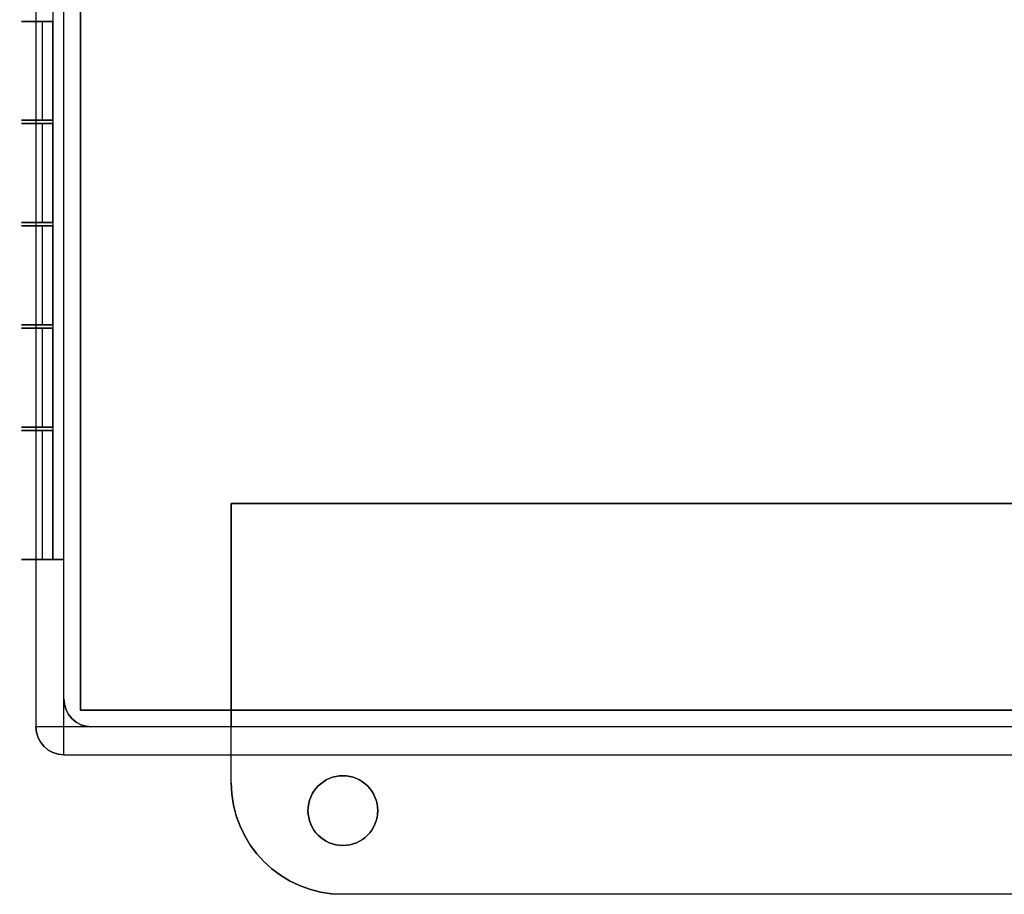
# Model space of a CAD drawing. Extents: x -4.4 to 4.4, y -6.1 to 5.8.
# Tile 1 of 157: x -4.4 to 0, y -5.8 to -1.8. Entities that reach past the tile are written whole.
import ezdxf

# ---------------------------------------------------------------- set-up
doc = ezdxf.new("R2010")
doc.units = 0
doc.layers.get('0').update_dxf_attribs({"linetype": 'CONTINUOUS'})

# ---------------------------------------------------------------- blocks, each defined once
blk = doc.blocks.new('*U1')
for p, q in [((-4.375, 5, 5.125), (-4.375, -5, 5.125)), ((-4.25, -5, 5.25), (-4.25, 5, 5.25)), ((-4.25, -5, 5.25), (-4.25, 5, 5.25)), ((-4.175, 4.925, 0.075), (-4.175, -4.925, 0.075)), ((-4.345, -2.2828, 4.69), (-4.345, -1.8397, 4.69)), ((-4.345, -2.2828, 4.69), (-4.345, -1.8397, 4.69)), ((-4.3, -1.8397, 4.5113), (-4.3, -2.2828, 4.5113)), ((-4.3, -2.2828, 4.6787), (-4.3, -1.8397, 4.6787)), ((-4.345, -2.7408, 4.69), (-4.345, -2.2978, 4.69)), ((-4.345, -2.7408, 4.69), (-4.345, -2.2978, 4.69)), ((-4.3, -2.2978, 4.5113), (-4.3, -2.7408, 4.5113)), ((-4.3, -2.7408, 4.6787), (-4.3, -2.2978, 4.6787)), ((-4.345, -3.1989, 4.69), (-4.345, -2.7558, 4.69)), ((-4.345, -3.1989, 4.69), (-4.345, -2.7558, 4.69)), ((-4.3, -2.7558, 4.5113), (-4.3, -3.1989, 4.5113)), ((-4.3, -3.1989, 4.6787), (-4.3, -2.7558, 4.6787)), ((-4.345, -3.6569, 4.69), (-4.345, -3.2139, 4.69)), ((-4.345, -3.6569, 4.69), (-4.345, -3.2139, 4.69)), ((-4.3, -3.2139, 4.5113), (-4.3, -3.6569, 4.5113)), ((-4.3, -3.6569, 4.6787), (-4.3, -3.2139, 4.6787)), ((-4.345, -4.25, 4.69), (-4.345, -3.6719, 4.69)), ((-4.345, -4.25, 4.69), (-4.345, -3.6719, 4.69)), ((-4.3, -3.6719, 4.5113), (-4.3, -4.25, 4.5113)), ((-4.3, -4.25, 4.6787), (-4.3, -3.6719, 4.6787)), ((-4.25, -4.875, 4.69), (-4.25, -4.875)), ((-4.175, -4.925, 0.075), (4.175, -4.925, 0.075)), ((-4.375, -5, 5.125), (-4.375, -5, 4.69)), ((4.25, -5, 5.25), (-4.25, -5, 5.25)), ((4.25, -5, 5.25), (-4.25, -5, 5.25)), ((-4.125, -5), (-4.125, -5, 4.69)), ((-3.5, -5.25), (-3.5, -5)), ((3.5, -5), (-3.5, -5)), ((-4.25, -5.125, 5.125), (4.25, -5.125, 5.125)), ((-4.25, -5.125, 4.69), (-4.25, -5.125, 5.125)), ((-3.5, -5.25), (-3.5, -5.25, -0.075)), ((-3, -5.75, -0.075), (-3, -5.75)), ((3, -5.75), (-3, -5.75))]:
    blk.add_line(p, q)
at = {"extrusion": (0, 0, -1)}
for p, q in [((-4.375, 5, 4.69), (-4.375, -5, 4.69)), ((-4.175, -4.925, 4.69), (-4.175, 4.925, 4.69)), ((-4.25, -4.875), (-4.25, 4.875)), ((-4.3, 4.25, 4.69), (-4.3, -4.25, 4.69)), ((-4.3, 4.25, 4.09), (-4.3, -4.25, 4.09)), ((-4.25, -4.25, 4.09), (-4.25, 4.25, 4.09)), ((-4.345, -2.2828, 4.69), (-4.345, -1.8397, 4.69)), ((-4.345, -2.2828, 4.69), (-4.345, -1.8397, 4.69)), ((-4.345, -2.7408, 4.69), (-4.345, -2.2978, 4.69)), ((-4.345, -2.7408, 4.69), (-4.345, -2.2978, 4.69)), ((-4.345, -3.1989, 4.69), (-4.345, -2.7558, 4.69)), ((-4.345, -3.1989, 4.69), (-4.345, -2.7558, 4.69)), ((-4.345, -3.6569, 4.69), (-4.345, -3.2139, 4.69)), ((-4.345, -3.6569, 4.69), (-4.345, -3.2139, 4.69)), ((-4.345, -4.25, 4.69), (-4.345, -3.6719, 4.69)), ((-4.345, -4.25, 4.69), (-4.345, -3.6719, 4.69)), ((-3.5, -4), (-3.5, -5)), ((3.5, -4), (-3.5, -4)), ((-3.5, -5.25, -0.075), (-3.5, -4, -0.075)), ((-3.5, -4, -0.075), (3.5, -4, -0.075)), ((-4.3, -4.25, 4.69), (-4.25, -4.25, 4.69)), ((-4.25, -4.25, 4.09), (-4.3, -4.25, 4.09)), ((-4.25, -4.875, 4.69), (-4.25, -4.25, 4.69)), ((4.175, -4.925, 4.69), (-4.175, -4.925, 4.69)), ((-3.5, -5), (-4.125, -5)), ((4.125, -5, 4.69), (-4.125, -5, 4.69)), ((-4.25, -5.125, 4.69), (4.25, -5.125, 4.69)), ((3, -5.75, -0.075), (-3, -5.75, -0.075))]:
    blk.add_line(p, q, dxfattribs=at)
at = {"extrusion": (-1, 0, 0)}
for p, q in [((-4.375, 5, 4.69), (-4.375, -5, 4.69)), ((-4.375, 5, 5.125), (-4.375, -5, 5.125)), ((-4.25, -4.875), (-4.25, 4.875)), ((-4.3, 4.25, 4.69), (-4.3, -4.25, 4.69)), ((-4.3, 4.25, 4.09), (-4.3, -4.25, 4.09)), ((-4.25, -4.25, 4.09), (-4.25, 4.25, 4.09)), ((-4.3, -1.8397, 4.5113), (-4.3, -2.2828, 4.5113)), ((-4.3, -1.8397, 4.6787), (-4.3, -1.8397, 4.5113)), ((-4.3, -2.2828, 4.6787), (-4.3, -1.8397, 4.6787)), ((-4.3, -2.2828, 4.5113), (-4.3, -2.2828, 4.6787)), ((-4.3, -2.2978, 4.6787), (-4.3, -2.2978, 4.5113)), ((-4.3, -2.7408, 4.6787), (-4.3, -2.2978, 4.6787)), ((-4.3, -2.2978, 4.5113), (-4.3, -2.7408, 4.5113)), ((-4.3, -2.7408, 4.5113), (-4.3, -2.7408, 4.6787)), ((-4.3, -2.7558, 4.5113), (-4.3, -3.1989, 4.5113)), ((-4.3, -2.7558, 4.6787), (-4.3, -2.7558, 4.5113)), ((-4.3, -3.1989, 4.6787), (-4.3, -2.7558, 4.6787)), ((-4.3, -3.1989, 4.5113), (-4.3, -3.1989, 4.6787)), ((-4.3, -3.2139, 4.6787), (-4.3, -3.2139, 4.5113)), ((-4.3, -3.6569, 4.6787), (-4.3, -3.2139, 4.6787)), ((-4.3, -3.2139, 4.5113), (-4.3, -3.6569, 4.5113)), ((-4.3, -3.6569, 4.5113), (-4.3, -3.6569, 4.6787)), ((-4.3, -3.6719, 4.6787), (-4.3, -3.6719, 4.5113)), ((-4.3, -4.25, 4.6787), (-4.3, -3.6719, 4.6787)), ((-4.3, -3.6719, 4.5113), (-4.3, -4.25, 4.5113)), ((-3.5, -5.25, -0.075), (-3.5, -4, -0.075)), ((-3.5, -4), (-3.5, -5)), ((-3.5, -4), (-3.5, -4, -0.075)), ((-4.3, -4.25, 4.6787), (-4.3, -4.25, 4.69)), ((-4.3, -4.25, 4.09), (-4.3, -4.25, 4.5113)), ((-4.25, -4.875, 4.69), (-4.25, -4.25, 4.69)), ((-4.25, -4.25, 4.69), (-4.25, -4.25, 4.09)), ((-4.25, -4.875, 4.69), (-4.25, -4.875)), ((-4.375, -5, 5.125), (-4.375, -5, 4.69)), ((-3.5, -5.25), (-3.5, -5)), ((-3.5, -5.25), (-3.5, -5.25, -0.075))]:
    blk.add_line(p, q, dxfattribs=at)
at = {"extrusion": (1, 0, 0)}
for p, q in [((-4.175, 4.925, 0.075), (-4.175, -4.925, 0.075)), ((-4.175, -4.925, 4.69), (-4.175, 4.925, 4.69)), ((-4.175, -4.925, 4.69), (-4.175, -4.925, 0.075))]:
    blk.add_line(p, q, dxfattribs=at)
at = {"extrusion": (0, 1, 0)}
for p, q in [((-4.3, -1.8397, 4.6787), (-4.3, -1.8397, 4.5113)), ((-4.3, -2.2978, 4.6787), (-4.3, -2.2978, 4.5113)), ((-4.3, -2.7558, 4.6787), (-4.3, -2.7558, 4.5113)), ((-4.3, -3.2139, 4.6787), (-4.3, -3.2139, 4.5113)), ((-4.3, -3.6719, 4.6787), (-4.3, -3.6719, 4.5113)), ((-3.5, -4, -0.075), (3.5, -4, -0.075)), ((-3.5, -4), (-3.5, -4, -0.075)), ((3.5, -4), (-3.5, -4)), ((-4.175, -4.925, 0.075), (4.175, -4.925, 0.075)), ((-4.175, -4.925, 4.69), (-4.175, -4.925, 0.075)), ((4.175, -4.925, 4.69), (-4.175, -4.925, 4.69))]:
    blk.add_line(p, q, dxfattribs=at)
at = {"extrusion": (0, -1, 0)}
for p, q in [((-4.3, -2.2828, 4.5113), (-4.3, -2.2828, 4.6787)), ((-4.3, -2.7408, 4.5113), (-4.3, -2.7408, 4.6787)), ((-4.3, -3.1989, 4.5113), (-4.3, -3.1989, 4.6787)), ((-4.3, -3.6569, 4.5113), (-4.3, -3.6569, 4.6787)), ((-4.3, -4.25, 4.09), (-4.3, -4.25, 4.5113)), ((-4.25, -4.25, 4.09), (-4.3, -4.25, 4.09)), ((-4.3, -4.25, 4.6787), (-4.3, -4.25, 4.69)), ((-4.3, -4.25, 4.69), (-4.25, -4.25, 4.69)), ((-4.25, -4.25, 4.69), (-4.25, -4.25, 4.09)), ((4.125, -5, 4.69), (-4.125, -5, 4.69)), ((-4.125, -5), (-4.125, -5, 4.69)), ((-3.5, -5), (-4.125, -5)), ((3.5, -5), (-3.5, -5)), ((-4.25, -5.125, 5.125), (4.25, -5.125, 5.125)), ((-4.25, -5.125, 4.69), (4.25, -5.125, 4.69)), ((-4.25, -5.125, 4.69), (-4.25, -5.125, 5.125)), ((-3, -5.75, -0.075), (-3, -5.75)), ((3, -5.75, -0.075), (-3, -5.75, -0.075)), ((3, -5.75), (-3, -5.75))]:
    blk.add_line(p, q, dxfattribs=at)
for centre in [(-3, -5.375), (-3, -5.375, -0.075)]:
    blk.add_circle(centre, 0.1562)
at = {"extrusion": (0, 0, -1)}
for centre in [(3, -5.375), (3, -5.375, 0.075)]:
    blk.add_circle(centre, 0.1562, dxfattribs=at)
at = {"extrusion": (0, 1, 0)}
for centre, start, end in [((4.345, 4.595, -1.8397), 241.7263, 90), ((4.345, 4.595, -1.8397), 90, 118.2737), ((4.345, 4.595, -2.2828), 241.7263, 90), ((4.345, 4.595, -2.2828), 90, 118.2737), ((4.345, 4.595, -2.2978), 241.7263, 90), ((4.345, 4.595, -2.2978), 90, 118.2737), ((4.345, 4.595, -2.7408), 241.7263, 90), ((4.345, 4.595, -2.7558), 241.7263, 90), ((4.345, 4.595, -2.7408), 90, 118.2737), ((4.345, 4.595, -2.7558), 90, 118.2737), ((4.345, 4.595, -3.1989), 241.7263, 90), ((4.345, 4.595, -3.2139), 241.7263, 90), ((4.345, 4.595, -3.1989), 90, 118.2737), ((4.345, 4.595, -3.2139), 90, 118.2737), ((4.345, 4.595, -3.6569), 241.7263, 90), ((4.345, 4.595, -3.6569), 90, 118.2737), ((4.345, 4.595, -3.6719), 241.7263, 90), ((4.345, 4.595, -3.6719), 90, 118.2737), ((4.345, 4.595, -4.25), 241.7263, 90), ((4.345, 4.595, -4.25), 90, 118.2737)]:
    blk.add_arc(centre, 0.095, start, end, dxfattribs=at)
at = {"extrusion": (0, -1, 0)}
for centre, radius, start, end in [((-4.345, 4.595, 1.8397), 0.095, 90, 298.2737), ((-4.345, 4.595, 1.8397), 0.095, 61.7263, 90), ((-4.345, 4.595, 2.2828), 0.095, 90, 298.2737), ((-4.345, 4.595, 2.2828), 0.095, 61.7263, 90), ((-4.345, 4.595, 2.2978), 0.095, 90, 298.2737), ((-4.345, 4.595, 2.2978), 0.095, 61.7263, 90), ((-4.345, 4.595, 2.7408), 0.095, 90, 298.2737), ((-4.345, 4.595, 2.7558), 0.095, 90, 298.2737), ((-4.345, 4.595, 2.7408), 0.095, 61.7263, 90), ((-4.345, 4.595, 2.7558), 0.095, 61.7263, 90), ((-4.345, 4.595, 3.1989), 0.095, 90, 298.2737), ((-4.345, 4.595, 3.2139), 0.095, 90, 298.2737), ((-4.345, 4.595, 3.1989), 0.095, 61.7263, 90), ((-4.345, 4.595, 3.2139), 0.095, 61.7263, 90), ((-4.345, 4.595, 3.6569), 0.095, 90, 298.2737), ((-4.345, 4.595, 3.6569), 0.095, 61.7263, 90), ((-4.345, 4.595, 3.6719), 0.095, 90, 298.2737), ((-4.345, 4.595, 3.6719), 0.095, 61.7263, 90), ((-4.345, 4.595, 4.25), 0.095, 90, 298.2737), ((-4.345, 4.595, 4.25), 0.095, 61.7263, 90), ((-4.25, 5.125, 5), 0.125, 90, 180), ((-4.25, 5.125, 5), 0.125, 90, 180)]:
    blk.add_arc(centre, radius, start, end, dxfattribs=at)
at = {"extrusion": (0, 0, -1)}
for centre, radius in [((4.125, -4.875), 0.125), ((4.125, -4.875, -4.69), 0.125), ((4.25, -5, -4.69), 0.125), ((3, -5.25), 0.5), ((3, -5.25, 0.075), 0.5)]:
    blk.add_arc(centre, radius, 270, 0, dxfattribs=at)
for centre, radius in [((-4.125, -4.875), 0.125), ((-4.125, -4.875, 4.69), 0.125), ((-4.25, -5, 5.125), 0.125), ((-4.25, -5, 4.69), 0.125), ((-4.25, -5, 5.125), 0.125), ((-3, -5.25, -0.075), 0.5), ((-3, -5.25), 0.5)]:
    blk.add_arc(centre, radius, 180, 270)
at = {"extrusion": (-1, 0, 0)}
blk.add_arc((5, 5.125, 4.25), 0.125, 0, 90, dxfattribs=at)
blk.add_arc((5, 5.125, 4.25), 0.125, 0, 90, dxfattribs=at)

msp = doc.modelspace()

# ---------------------------------------------------------------- block references
msp.add_blockref('*U1', (0, 0))

doc.saveas('drawing.dxf')
